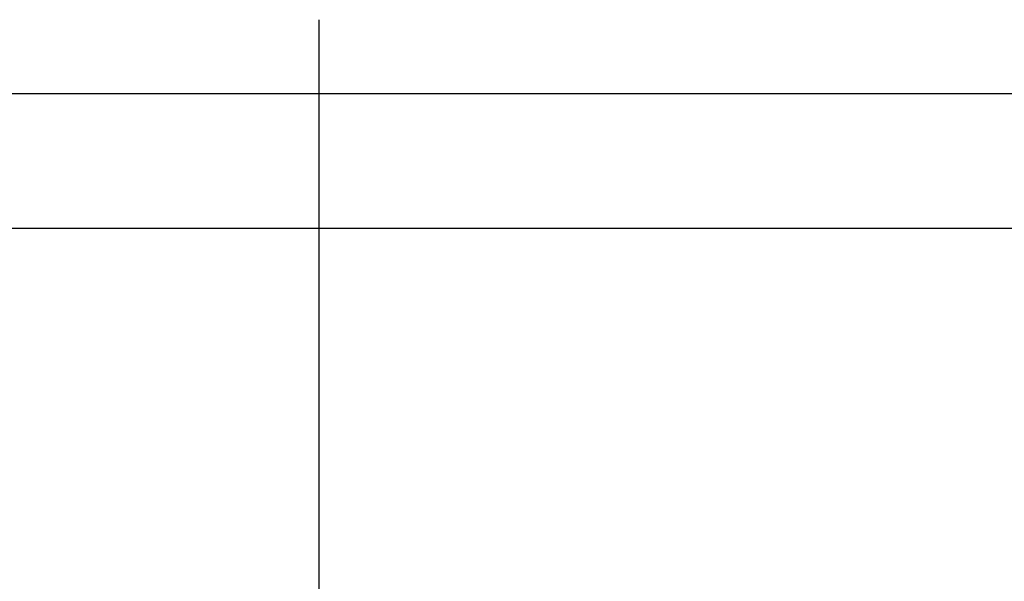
# Model space of a CAD drawing. Header units: millimetres. Extents: x -491 to 2059, y -393 to 795.
# Tile 143 of 256: x -167 to -147, y 101 to 113. Entities that reach past the tile are written whole.
import ezdxf

# ---------------------------------------------------------------- set-up
doc = ezdxf.new("R2010")
doc.units = ezdxf.units.MM
doc.header["$LTSCALE"] = 462.55
doc.layers.get('0').update_dxf_attribs({"linetype": 'CONTINUOUS'})
for name, color, linetype in [('A2400201_ABL276', 7, 'CONTINUOUS'), ('A2410102_ABL277', 7, 'CONTINUOUS'), ('DR1SM11A1001_ABL10', 7, 'CONTINUOUS'), ('DR1SM11P1003_PBL11', 7, 'CONTINUOUS'), ('M2410102_PBL278', 7, 'CONTINUOUS'), ('new_view_13_VBL9', 7, 'CONTINUOUS')]:
    doc.layers.add(name, color=color, linetype=linetype)

# ---------------------------------------------------------------- blocks, each defined once
blk = doc.blocks.new('DR1SM11P1003_PBL11', base_point=(3427.1, 4535.258))
at = {"layer": 'DR1SM11P1003_PBL11', "color": 7}
for p, q in [((3697.048, 5038.512), (2897.048, 5038.512)), ((2949.106, 5011.312), (3644.991, 5011.312))]:
    blk.add_line(p, q, dxfattribs=at)
blk = doc.blocks.new('DR1SM11A1001_ABL10', base_point=(3427.1, 4535.26))
at = {"layer": 'DR1SM11P1003_PBL11'}
blk.add_blockref('DR1SM11P1003_PBL11', (3427.1, 4535.26), dxfattribs=at)
blk = doc.blocks.new('M2410102_PBL278', base_point=(3297.05, 4624.91))
at = {"layer": 'M2410102_PBL278', "color": 1}
blk.add_line((3297.05, 4624.91), (3297.05, 5053.56), dxfattribs=at)
blk = doc.blocks.new('A2410102_ABL277', base_point=(3297.05, 4624.91))
at = {"layer": 'M2410102_PBL278'}
blk.add_blockref('M2410102_PBL278', (3297.05, 4624.91), dxfattribs=at)
blk = doc.blocks.new('A2400201_ABL276', base_point=(3297.05, 4624.91))
at = {"layer": 'A2410102_ABL277'}
blk.add_blockref('A2410102_ABL277', (3297.05, 4624.91), dxfattribs=at)
blk = doc.blocks.new('NEW_VIEW_13_VBL9', base_point=(3419.52, 4542.78))
at = {"layer": 'A2400201_ABL276'}
blk.add_blockref('A2400201_ABL276', (3297.05, 4624.91), dxfattribs=at)
at = {"layer": 'DR1SM11A1001_ABL10'}
blk.add_blockref('DR1SM11A1001_ABL10', (3427.1, 4535.26), dxfattribs=at)
blk = doc.blocks.new('W1')
at = {"layer": 'new_view_13_VBL9'}
blk.add_blockref('NEW_VIEW_13_VBL9', (3419.5234, 4542.7828), dxfattribs=at)

msp = doc.modelspace()

# ---------------------------------------------------------------- block references
at = {"xscale": 0.1, "yscale": 0.1, "zscale": 0.1}
msp.add_blockref('W1', (-490.832, -392.534), dxfattribs=at)

doc.saveas('drawing.dxf')
